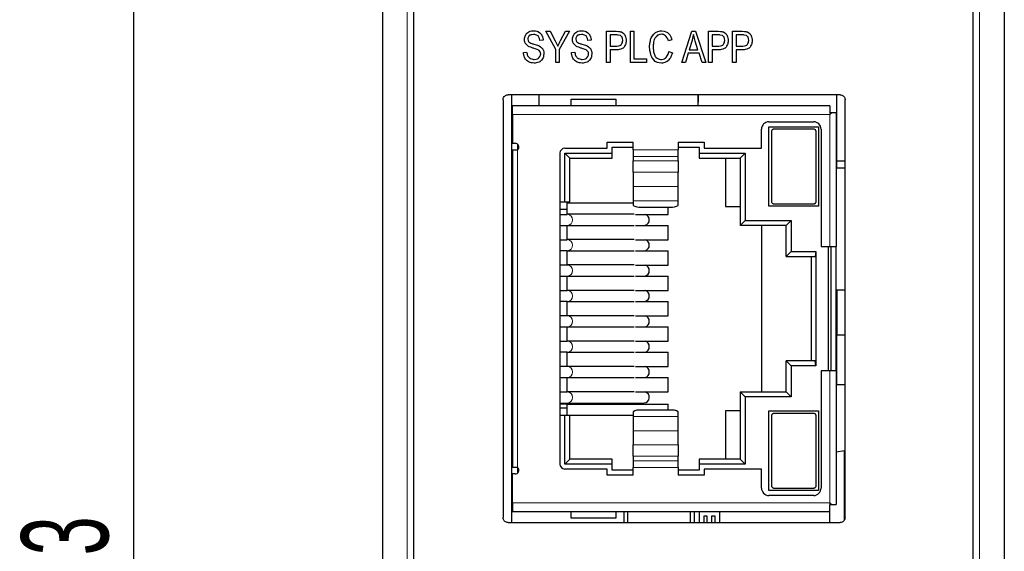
# Model space of a CAD drawing. Header units: millimetres. Extents: x 5 to 418, y 2 to 292.
# Tile 12 of 29: x 51 to 90, y 215 to 236. Entities that reach past the tile are written whole.
import ezdxf

# ---------------------------------------------------------------- set-up
doc = ezdxf.new("R2010")
doc.units = ezdxf.units.MM
doc.layers.add('SLD-0', color=7, linetype='Continuous')
doc.styles.add('SLDTEXTSTYLE0', font='TXT', dxfattribs={"width": 0.605})
doc.dimstyles.new('SLDDIMSTYLE1', dxfattribs={"dimtxt": 3.5, "dimasz": 3.302, "dimexe": 0, "dimexo": 0.0625, "dimgap": 0.875, "dimtad": 1, "dimdec": 1, "dimrnd": 1e-09, "dimzin": 12, "dimdsep": 46, "dimtxsty": 'SLDTEXTSTYLE0', "dimsah": 1, "dimcen": 0.09, "dimadec": 0, "dimazin": 3, "dimtfac": 1, "dimtofl": 0, "dimtmove": 0, "dimatfit": 3, "dimfxl": 1, "dimfrac": 2, "dimtolj": 1, "dimtzin": 12, "dimarcsym": 0})

# ---------------------------------------------------------------- blocks, each defined once
blk = doc.blocks.new('_D_1')
at = {"layer": 'SLD-0', "color": 7}
for p, q in [((75.222, 267.856), (54.396, 267.856)), ((55.396, 267.856), (55.396, 162.523)), ((75.172, 162.523), (54.396, 162.523))]:
    blk.add_line(p, q, dxfattribs=at)
for points in [[(55.396, 267.856), (54.888, 264.554), (55.904, 264.554)], [(55.396, 162.523), (55.904, 165.825), (54.888, 165.825)]]:
    blk.add_solid(points, dxfattribs=at)
at = {"layer": 'SLD-0', "color": 7, "insert": (50.885, 209.174), "char_height": 3.5, "attachment_point": 1, "rotation": 90, "style": 'SLDTEXTSTYLE0'}
blk.add_mtext('105,3', dxfattribs=at)

msp = doc.modelspace()

# ---------------------------------------------------------------- linework, layer by layer
at = {"color": 7, "linetype": 'Continuous', "lineweight": 25}
for p, q in [((65.402, 257.812), (65.402, 175.811)), ((90.402, 257.812), (90.402, 175.811)), ((66.652, 257.411), (66.652, 176.211)), ((89.152, 176.211), (89.152, 257.411)), ((83.802, 233.211), (70.452, 233.211)), ((70.602, 216.011), (70.602, 233.211)), ((71.702, 232.766), (71.702, 233.211)), ((78.102, 232.766), (78.102, 233.211)), ((78.112, 232.909), (78.112, 233.211)), ((83.672, 230.561), (83.672, 233.211)), ((70.252, 233.011), (70.252, 216.211)), ((70.639, 232.766), (70.602, 232.766)), ((83.389, 232.766), (70.639, 232.766)), ((70.639, 232.416), (70.639, 232.766)), ((72.989, 232.766), (72.989, 233.036)), ((72.989, 233.036), (74.789, 233.036)), ((74.789, 233.036), (74.789, 232.766)), ((78.102, 232.909), (78.112, 232.909)), ((83.389, 232.766), (83.389, 232.491)), ((84.002, 216.211), (84.002, 233.011)), ((70.602, 232.566), (70.639, 232.566)), ((70.602, 232.546), (70.639, 232.546)), ((70.602, 232.487), (70.639, 232.487)), ((70.639, 232.416), (70.639, 231.261)), ((83.452, 232.491), (83.389, 232.491)), ((83.639, 232.491), (83.452, 232.491)), ((83.639, 232.491), (83.639, 227.111)), ((70.639, 232.186), (70.602, 232.186)), ((80.939, 232.126), (82.739, 232.126)), ((80.639, 231.061), (80.639, 231.826)), ((80.939, 228.726), (80.939, 231.926)), ((80.939, 231.926), (82.939, 231.926)), ((81.039, 231.726), (81.039, 228.926)), ((82.739, 231.826), (81.139, 231.826)), ((82.839, 228.926), (82.839, 231.726)), ((82.939, 231.926), (82.939, 228.726)), ((83.039, 231.826), (83.039, 227.111)), ((70.639, 231.261), (70.739, 231.261)), ((70.839, 231.223), (70.839, 231)), ((74.439, 231.311), (75.489, 231.311)), ((74.439, 231.061), (74.439, 231.311)), ((75.489, 231.004), (75.489, 231.311)), ((77.289, 231.311), (78.339, 231.311)), ((77.289, 231.311), (77.289, 231.004)), ((78.339, 231.311), (78.339, 231.061)), ((70.639, 230.986), (70.639, 218.236)), ((70.839, 230.986), (70.639, 230.986)), ((70.839, 230.986), (70.839, 231)), ((72.539, 230.861), (72.539, 218.361)), ((72.739, 231.061), (74.439, 231.061)), ((72.739, 230.861), (74.639, 230.861)), ((72.739, 228.911), (72.739, 230.861)), ((72.739, 230.861), (72.939, 230.661)), ((74.639, 231.111), (75.489, 231.111)), ((74.639, 230.861), (74.639, 231.111)), ((74.639, 230.661), (74.639, 230.861)), ((75.489, 231.004), (75.489, 230.729)), ((77.289, 231.111), (78.139, 231.111)), ((77.289, 230.729), (77.289, 231.004)), ((78.139, 231.111), (78.139, 230.861)), ((78.139, 230.861), (79.989, 230.861)), ((78.139, 230.861), (78.139, 230.661)), ((78.339, 231.061), (80.639, 231.061)), ((79.989, 230.861), (79.789, 230.661)), ((79.989, 230.861), (79.989, 228.161)), ((72.939, 228.911), (72.939, 230.661)), ((72.939, 230.661), (74.639, 230.661)), ((75.489, 230.729), (75.489, 230.551)), ((75.489, 230.094), (75.489, 230.551)), ((77.289, 230.551), (77.289, 230.729)), ((77.289, 230.551), (77.289, 230.094)), ((78.139, 230.661), (79.789, 230.661)), ((79.189, 230.661), (79.189, 228.716)), ((79.789, 230.661), (79.789, 227.961)), ((83.672, 230.561), (84.002, 230.561)), ((83.672, 230.261), (83.672, 230.561)), ((75.489, 230.094), (75.489, 229.528)), ((77.289, 229.528), (77.289, 230.094)), ((84.002, 230.261), (83.672, 230.261)), ((70.602, 229.736), (70.639, 229.736)), ((70.639, 229.436), (70.602, 229.436)), ((75.489, 229.528), (75.489, 228.952)), ((77.289, 228.952), (77.289, 229.528)), ((70.602, 228.931), (70.639, 228.931)), ((72.539, 228.911), (72.739, 228.911)), ((72.739, 228.911), (72.939, 228.911)), ((72.829, 228.611), (72.829, 228.911)), ((72.829, 228.871), (75.489, 228.871)), ((75.489, 228.952), (75.489, 228.765)), ((77.289, 228.765), (77.289, 228.952)), ((81.139, 228.826), (82.739, 228.826)), ((70.639, 228.406), (70.602, 228.406)), ((72.539, 228.611), (72.829, 228.611)), ((72.539, 228.401), (72.829, 228.401)), ((72.829, 228.401), (72.829, 228.611)), ((72.839, 228.406), (72.829, 228.406)), ((75.527, 228.406), (72.839, 228.406)), ((75.578, 228.401), (76.889, 228.401)), ((75.789, 228.697), (76.989, 228.697)), ((76.889, 228.401), (76.889, 228.697)), ((79.189, 228.716), (79.789, 228.716)), ((82.939, 228.726), (80.939, 228.726)), ((79.789, 227.961), (79.989, 228.161)), ((79.989, 228.161), (81.839, 228.161)), ((81.639, 227.961), (81.839, 228.161)), ((81.839, 228.161), (81.839, 226.911)), ((70.602, 227.956), (70.639, 227.956)), ((72.539, 227.961), (72.829, 227.961)), ((72.829, 227.381), (72.829, 227.961)), ((72.829, 227.956), (72.839, 227.956)), ((72.839, 227.956), (75.527, 227.956)), ((75.578, 227.961), (76.889, 227.961)), ((76.889, 227.381), (76.889, 227.961)), ((81.639, 227.961), (79.789, 227.961)), ((80.639, 227.961), (80.639, 221.261)), ((81.639, 226.711), (81.639, 227.961)), ((70.639, 227.386), (70.602, 227.386)), ((72.539, 227.381), (72.829, 227.381)), ((72.839, 227.386), (72.829, 227.386)), ((75.527, 227.386), (72.839, 227.386)), ((75.578, 227.381), (76.889, 227.381)), ((70.602, 226.936), (70.639, 226.936)), ((72.829, 226.941), (72.539, 226.941)), ((72.829, 226.361), (72.829, 226.941)), ((72.829, 226.936), (72.839, 226.936)), ((72.839, 226.936), (75.527, 226.936)), ((75.578, 226.941), (76.889, 226.941)), ((76.889, 226.361), (76.889, 226.941)), ((81.839, 226.911), (81.639, 226.711)), ((81.839, 226.911), (82.823, 226.911)), ((82.823, 226.911), (82.803, 226.711)), ((82.823, 226.911), (82.823, 222.311)), ((83.039, 227.111), (83.389, 227.111)), ((83.339, 222.111), (83.339, 227.111)), ((83.389, 227.111), (83.639, 227.111)), ((83.439, 222.111), (83.439, 227.111)), ((83.639, 222.111), (83.639, 227.111)), ((81.639, 226.711), (82.803, 226.711)), ((82.639, 226.711), (82.639, 222.511)), ((70.639, 226.366), (70.602, 226.366)), ((72.829, 226.361), (72.539, 226.361)), ((72.839, 226.366), (72.829, 226.366)), ((75.527, 226.366), (72.839, 226.366)), ((75.578, 226.361), (76.889, 226.361)), ((70.602, 225.916), (70.639, 225.916)), ((72.539, 225.921), (72.829, 225.921)), ((72.829, 225.341), (72.829, 225.921)), ((72.829, 225.916), (72.839, 225.916)), ((72.839, 225.916), (75.527, 225.916)), ((75.578, 225.921), (76.889, 225.921)), ((76.889, 225.341), (76.889, 225.921)), ((70.639, 225.346), (70.602, 225.346)), ((72.539, 225.341), (72.829, 225.341)), ((72.839, 225.346), (72.829, 225.346)), ((75.527, 225.346), (72.839, 225.346)), ((75.578, 225.341), (76.889, 225.341)), ((83.672, 225.361), (83.672, 223.561)), ((83.672, 225.361), (84.002, 225.361)), ((70.602, 224.896), (70.639, 224.896)), ((72.829, 224.901), (72.539, 224.901)), ((72.829, 224.321), (72.829, 224.901)), ((72.829, 224.896), (72.839, 224.896)), ((72.839, 224.896), (75.527, 224.896)), ((75.578, 224.901), (76.889, 224.901)), ((76.889, 224.321), (76.889, 224.901)), ((70.639, 224.326), (70.602, 224.326)), ((72.829, 224.321), (72.539, 224.321)), ((72.839, 224.326), (72.829, 224.326)), ((75.527, 224.326), (72.839, 224.326)), ((75.578, 224.321), (76.889, 224.321)), ((70.602, 223.876), (70.639, 223.876)), ((72.539, 223.881), (72.829, 223.881)), ((72.829, 223.301), (72.829, 223.881)), ((72.829, 223.876), (72.839, 223.876)), ((72.839, 223.876), (75.527, 223.876)), ((75.578, 223.881), (76.889, 223.881)), ((76.889, 223.301), (76.889, 223.881)), ((70.639, 223.306), (70.602, 223.306)), ((72.539, 223.301), (72.829, 223.301)), ((72.839, 223.306), (72.829, 223.306)), ((75.527, 223.306), (72.839, 223.306)), ((75.578, 223.301), (76.889, 223.301)), ((83.672, 221.561), (83.672, 223.561)), ((83.672, 223.561), (84.002, 223.561)), ((70.602, 222.856), (70.639, 222.856)), ((72.829, 222.861), (72.539, 222.861)), ((72.829, 222.281), (72.829, 222.861)), ((72.829, 222.856), (72.839, 222.856)), ((72.839, 222.856), (75.527, 222.856)), ((75.578, 222.861), (76.889, 222.861)), ((76.889, 222.281), (76.889, 222.861)), ((81.639, 222.511), (81.839, 222.311)), ((82.803, 222.511), (81.639, 222.511)), ((81.639, 221.261), (81.639, 222.511)), ((82.823, 222.311), (82.803, 222.511)), ((70.639, 222.286), (70.602, 222.286)), ((72.829, 222.281), (72.539, 222.281)), ((72.839, 222.286), (72.829, 222.286)), ((75.527, 222.286), (72.839, 222.286)), ((75.578, 222.281), (76.889, 222.281)), ((81.839, 222.311), (81.839, 221.061)), ((82.823, 222.311), (81.839, 222.311)), ((83.039, 222.111), (83.039, 217.396)), ((83.389, 222.111), (83.039, 222.111)), ((83.639, 222.111), (83.389, 222.111)), ((83.639, 222.111), (83.639, 216.731)), ((70.602, 221.836), (70.639, 221.836)), ((72.539, 221.841), (72.829, 221.841)), ((72.829, 221.261), (72.829, 221.841)), ((72.829, 221.836), (72.839, 221.836)), ((72.839, 221.836), (75.527, 221.836)), ((75.578, 221.841), (76.889, 221.841)), ((76.889, 221.261), (76.889, 221.841)), ((70.639, 221.266), (70.602, 221.266)), ((72.539, 221.261), (72.829, 221.261)), ((72.839, 221.266), (72.829, 221.266)), ((75.527, 221.266), (72.839, 221.266)), ((75.578, 221.261), (76.889, 221.261)), ((79.789, 221.261), (79.789, 218.561)), ((79.989, 221.061), (79.789, 221.261)), ((79.789, 221.261), (81.639, 221.261)), ((81.639, 221.261), (81.839, 221.061)), ((83.672, 221.561), (84.002, 221.561)), ((79.989, 221.061), (79.989, 218.361)), ((81.839, 221.061), (79.989, 221.061)), ((70.602, 220.816), (70.639, 220.816)), ((72.539, 220.816), (72.839, 220.816)), ((72.829, 220.766), (72.539, 220.766)), ((72.829, 220.611), (72.539, 220.611)), ((72.829, 220.766), (72.829, 220.816)), ((72.829, 220.611), (72.829, 220.766)), ((72.829, 220.766), (76.889, 220.766)), ((72.829, 220.311), (72.829, 220.611)), ((72.839, 220.816), (75.923, 220.816)), ((76.989, 220.525), (75.789, 220.525)), ((76.889, 220.525), (76.889, 220.766)), ((79.189, 220.506), (79.189, 218.561)), ((79.789, 220.506), (79.189, 220.506)), ((80.939, 220.496), (82.939, 220.496)), ((80.939, 217.296), (80.939, 220.496)), ((82.939, 220.496), (82.939, 217.296)), ((70.639, 220.291), (70.602, 220.291)), ((72.739, 220.311), (72.539, 220.311)), ((72.739, 218.361), (72.739, 220.311)), ((72.939, 220.311), (72.739, 220.311)), ((72.939, 218.561), (72.939, 220.311)), ((75.489, 220.311), (72.939, 220.311)), ((75.489, 220.458), (75.489, 220.271)), ((75.489, 220.271), (75.489, 219.695)), ((77.289, 220.271), (77.289, 220.458)), ((77.289, 219.695), (77.289, 220.271)), ((81.039, 220.296), (81.039, 217.496)), ((82.739, 220.396), (81.139, 220.396)), ((82.839, 217.496), (82.839, 220.296)), ((70.602, 219.786), (70.639, 219.786)), ((75.489, 219.695), (75.489, 219.128)), ((77.289, 219.128), (77.289, 219.695)), ((70.639, 219.486), (70.602, 219.486)), ((75.489, 218.672), (75.489, 219.128)), ((77.289, 219.128), (77.289, 218.672)), ((83.639, 218.852), (83.972, 218.911)), ((83.972, 218.571), (83.972, 218.911)), ((84.002, 218.911), (83.972, 218.911)), ((72.739, 218.361), (72.939, 218.561)), ((74.639, 218.561), (72.939, 218.561)), ((74.639, 218.361), (74.639, 218.561)), ((75.489, 218.672), (75.489, 218.493)), ((75.489, 218.493), (75.489, 218.219)), ((77.289, 218.493), (77.289, 218.672)), ((77.289, 218.219), (77.289, 218.493)), ((79.789, 218.561), (78.139, 218.561)), ((78.139, 218.561), (78.139, 218.361)), ((79.989, 218.361), (79.789, 218.561)), ((83.972, 218.061), (83.972, 218.571)), ((84.002, 218.571), (83.972, 218.571)), ((70.639, 218.236), (70.839, 218.236)), ((70.839, 218.223), (70.839, 218.236)), ((70.839, 218.223), (70.839, 218)), ((74.639, 218.361), (72.739, 218.361)), ((74.439, 218.161), (72.739, 218.161)), ((74.439, 217.911), (74.439, 218.161)), ((74.639, 218.111), (74.639, 218.361)), ((75.489, 218.111), (74.639, 218.111)), ((75.489, 217.911), (75.489, 218.219)), ((77.289, 218.219), (77.289, 217.911)), ((78.139, 218.111), (77.289, 218.111)), ((78.139, 218.361), (78.139, 218.111)), ((79.989, 218.361), (78.139, 218.361)), ((78.339, 218.161), (78.339, 217.911)), ((80.639, 218.161), (78.339, 218.161)), ((80.639, 217.396), (80.639, 218.161)), ((70.639, 216.806), (70.639, 217.961)), ((70.739, 217.961), (70.639, 217.961)), ((75.489, 217.911), (74.439, 217.911)), ((78.339, 217.911), (77.289, 217.911)), ((84.002, 218.061), (83.972, 218.061)), ((83.972, 217.301), (83.972, 218.061)), ((82.939, 217.296), (80.939, 217.296)), ((81.139, 217.396), (82.739, 217.396)), ((83.972, 216.791), (83.972, 217.301)), ((84.002, 217.301), (83.972, 217.301)), ((70.602, 217.036), (70.639, 217.036)), ((82.739, 217.096), (80.939, 217.096)), ((70.639, 216.656), (70.602, 216.656)), ((70.639, 216.806), (70.639, 216.456)), ((83.389, 216.456), (83.389, 216.731)), ((83.389, 216.731), (83.452, 216.731)), ((83.452, 216.731), (83.639, 216.731)), ((84.002, 216.791), (83.972, 216.791)), ((83.972, 216.111), (83.972, 216.791)), ((70.602, 216.456), (70.639, 216.456)), ((70.639, 216.456), (83.389, 216.456)), ((72.989, 216.186), (72.989, 216.456)), ((74.789, 216.186), (72.989, 216.186)), ((74.789, 216.456), (74.789, 216.186)), ((75.102, 216.456), (75.102, 216.011)), ((75.271, 216.011), (75.271, 216.456)), ((77.771, 216.456), (77.771, 216.011)), ((77.951, 216.011), (77.951, 216.456)), ((78.131, 216.456), (78.131, 216.011)), ((78.331, 216.281), (78.451, 216.281)), ((78.331, 216.011), (78.331, 216.281)), ((78.451, 216.281), (78.451, 216.011)), ((78.651, 216.281), (78.771, 216.281)), ((78.651, 216.011), (78.651, 216.281)), ((78.771, 216.281), (78.771, 216.011)), ((78.971, 216.011), (78.971, 216.456)), ((83.372, 216.456), (83.372, 216.011)), ((70.452, 216.011), (83.802, 216.011))]:
    msp.add_line(p, q, dxfattribs=at)
at = {"color": 7, "linetype": 'Continuous', "lineweight": 18}
for p, q in [((66.402, 257.812), (66.402, 175.811)), ((89.402, 175.811), (89.402, 257.812)), ((83.389, 232.416), (70.639, 232.416)), ((83.389, 232.416), (83.389, 227.111)), ((70.839, 230.986), (70.839, 218.236)), ((75.489, 231.004), (77.289, 231.004)), ((75.489, 230.729), (77.289, 230.729)), ((75.489, 230.551), (77.289, 230.551)), ((77.289, 230.094), (75.489, 230.094)), ((75.489, 229.528), (77.289, 229.528)), ((75.489, 228.952), (77.289, 228.952)), ((83.389, 222.111), (83.389, 216.806)), ((72.63, 220.766), (72.63, 220.816)), ((77.289, 220.271), (75.489, 220.271)), ((77.289, 219.695), (75.489, 219.695)), ((75.489, 219.128), (77.289, 219.128)), ((77.289, 218.672), (75.489, 218.672)), ((77.289, 218.493), (75.489, 218.493)), ((77.289, 218.219), (75.489, 218.219)), ((70.639, 216.806), (83.389, 216.806))]:
    msp.add_line(p, q, dxfattribs=at)
at = {"color": 7, "linetype": 'Continuous'}
for p, q in [((72.375, 235.039), (71.977, 235.766)), ((71.977, 235.766), (72.144, 235.766)), ((72.144, 235.766), (72.347, 235.385)), ((72.926, 235.766), (72.512, 235.039)), ((72.566, 235.395), (72.768, 235.766)), ((72.768, 235.766), (72.926, 235.766)), ((74.415, 234.504), (74.415, 235.766)), ((74.415, 235.766), (74.805, 235.766)), ((74.817, 235.617), (74.552, 235.617)), ((74.552, 235.617), (74.552, 235.166)), ((75.372, 234.504), (75.372, 235.766)), ((75.372, 235.766), (75.509, 235.766)), ((75.509, 235.766), (75.509, 234.653)), ((77.438, 234.504), (77.837, 235.766)), ((77.837, 235.766), (77.984, 235.766)), ((77.984, 235.766), (78.408, 234.504)), ((78.515, 234.504), (78.515, 235.766)), ((78.515, 235.766), (78.906, 235.766)), ((78.918, 235.617), (78.653, 235.617)), ((78.653, 235.617), (78.653, 235.166)), ((79.48, 234.504), (79.48, 235.766)), ((79.48, 235.766), (79.87, 235.766)), ((79.882, 235.617), (79.617, 235.617)), ((79.617, 235.617), (79.617, 235.166)), ((71.866, 235.412), (71.735, 235.4)), ((73.796, 235.412), (73.664, 235.4)), ((74.552, 235.166), (74.82, 235.166)), ((77.04, 235.422), (76.906, 235.383)), ((77.85, 235.393), (77.735, 235.022)), ((78.088, 235.022), (77.98, 235.372)), ((78.653, 235.166), (78.921, 235.166)), ((79.617, 235.166), (79.885, 235.166)), ((71.073, 234.91), (71.202, 234.924)), ((72.375, 234.504), (72.375, 235.039)), ((72.512, 235.039), (72.512, 234.504)), ((73.002, 234.91), (73.132, 234.924)), ((74.817, 235.017), (74.552, 235.017)), ((74.552, 235.017), (74.552, 234.504)), ((76.92, 234.947), (77.058, 234.904)), ((77.695, 234.886), (77.583, 234.504)), ((78.131, 234.886), (77.695, 234.886)), ((77.735, 235.022), (78.088, 235.022)), ((78.251, 234.504), (78.131, 234.886)), ((78.918, 235.017), (78.653, 235.017)), ((78.653, 235.017), (78.653, 234.504)), ((79.882, 235.017), (79.617, 235.017)), ((79.617, 235.017), (79.617, 234.504)), ((72.512, 234.504), (72.375, 234.504)), ((74.552, 234.504), (74.415, 234.504)), ((76.019, 234.504), (75.372, 234.504)), ((75.509, 234.653), (76.019, 234.653)), ((76.019, 234.653), (76.019, 234.504)), ((77.583, 234.504), (77.438, 234.504)), ((78.408, 234.504), (78.251, 234.504)), ((78.653, 234.504), (78.515, 234.504)), ((79.617, 234.504), (79.48, 234.504))]:
    msp.add_line(p, q, dxfattribs=at)
at = {"color": 7, "linetype": 'Continuous', "lineweight": 25}
for centre, radius, start, end in [((80.939, 231.826), 0.3, 90, 180), ((82.739, 231.826), 0.3, 0, 90), ((70.739, 231.111), 0.15, 311.8103, 90), ((72.739, 230.861), 0.2, 90, 180), ((75.717, 229.083), 0.392, 234.2882, 280.4735), ((75.91, 228.189), 0.22, 358.0706, 75.1731), ((77.06, 229.083), 0.392, 259.5265, 305.7118), ((75.91, 228.174), 0.22, 284.8269, 1.9294), ((75.904, 227.161), 0.229, 285.8709, 74.1291), ((75.91, 226.149), 0.22, 358.0706, 75.1731), ((75.91, 226.134), 0.22, 284.8269, 1.9294), ((75.904, 225.121), 0.229, 285.8709, 74.1291), ((75.91, 224.109), 0.22, 358.0706, 75.1731), ((75.91, 224.094), 0.22, 284.8269, 1.9294), ((75.904, 223.081), 0.229, 285.8709, 74.1291), ((75.91, 222.069), 0.22, 358.0706, 75.1731), ((75.91, 222.054), 0.22, 284.8269, 1.9294), ((75.906, 221.043), 0.227, 274.3027, 74.5635), ((75.717, 220.14), 0.392, 79.5265, 125.7118), ((77.06, 220.14), 0.392, 54.2882, 100.4735), ((70.739, 218.111), 0.15, 270, 48.1897), ((72.739, 218.361), 0.2, 180, 270), ((80.939, 217.396), 0.3, 180, 270), ((82.739, 217.396), 0.3, 270, 0)]:
    msp.add_arc(centre, radius, start, end, dxfattribs=at)
at = {"color": 7, "linetype": 'Continuous', "lineweight": 18}
for centre, radius, start, end in [((72.826, 228.181), 0.225, 273.2276, 86.7724), ((72.824, 227.161), 0.226, 273.8678, 86.1322), ((72.826, 226.141), 0.225, 273.2276, 86.7724), ((72.824, 225.121), 0.226, 273.8678, 86.1322), ((72.826, 224.101), 0.225, 273.2276, 86.7724), ((72.824, 223.081), 0.226, 273.8678, 86.1322), ((72.826, 222.061), 0.225, 273.2276, 86.7724), ((72.824, 221.041), 0.226, 273.8678, 86.1322)]:
    msp.add_arc(centre, radius, start, end, dxfattribs=at)
at = {"color": 7, "linetype": 'Continuous'}
for points, knots in [([(71.113, 235.441), (71.121, 235.522), (71.144, 235.595), (71.212, 235.692), (71.186, 235.661), (71.212, 235.692)], [0, 0, 0, 0, 0.29632, 0.572544, 1, 1, 1, 1]), ([(71.212, 235.692), (71.273, 235.738), (71.344, 235.77), (71.479, 235.789), (71.433, 235.786), (71.479, 235.789)], [0, 0, 0, 0, 0.263972, 0.533207, 1, 1, 1, 1]), ([(71.306, 235.589), (71.256, 235.521), (71.245, 235.455), (71.246, 235.478), (71.245, 235.455)], [0, 0, 0, 0, 0.553058, 1, 1, 1, 1]), ([(71.483, 235.641), (71.37, 235.625), (71.306, 235.589), (71.327, 235.603), (71.306, 235.589)], [0, 0, 0, 0, 0.6073453, 1, 1, 1, 1]), ([(71.479, 235.789), (71.599, 235.775), (71.681, 235.743), (71.654, 235.755), (71.681, 235.743)], [0, 0, 0, 0, 0.580166, 1, 1, 1, 1]), ([(71.661, 235.582), (71.574, 235.63), (71.483, 235.641), (71.514, 235.64), (71.483, 235.641)], [0, 0, 0, 0, 0.519937, 1, 1, 1, 1]), ([(71.735, 235.4), (71.707, 235.517), (71.661, 235.582), (71.678, 235.561), (71.661, 235.582)], [0, 0, 0, 0, 0.605194, 1, 1, 1, 1]), ([(71.681, 235.743), (71.766, 235.68), (71.815, 235.612), (71.8, 235.636), (71.815, 235.612)], [0, 0, 0, 0, 0.559165, 1, 1, 1, 1]), ([(71.815, 235.612), (71.855, 235.507), (71.866, 235.412), (71.864, 235.444), (71.866, 235.412)], [0, 0, 0, 0, 0.538403, 1, 1, 1, 1]), ([(73.042, 235.441), (73.05, 235.522), (73.073, 235.595), (73.141, 235.692), (73.116, 235.661), (73.141, 235.692)], [0, 0, 0, 0, 0.29632, 0.572544, 1, 1, 1, 1]), ([(73.141, 235.692), (73.202, 235.738), (73.274, 235.77), (73.408, 235.789), (73.363, 235.786), (73.408, 235.789)], [0, 0, 0, 0, 0.263972, 0.533207, 1, 1, 1, 1]), ([(73.235, 235.589), (73.186, 235.521), (73.174, 235.455), (73.176, 235.478), (73.174, 235.455)], [0, 0, 0, 0, 0.553058, 1, 1, 1, 1]), ([(73.412, 235.641), (73.3, 235.625), (73.235, 235.589), (73.256, 235.603), (73.235, 235.589)], [0, 0, 0, 0, 0.607345, 1, 1, 1, 1]), ([(73.408, 235.789), (73.528, 235.775), (73.61, 235.743), (73.583, 235.755), (73.61, 235.743)], [0, 0, 0, 0, 0.580166, 1, 1, 1, 1]), ([(73.59, 235.582), (73.503, 235.63), (73.412, 235.641), (73.444, 235.64), (73.412, 235.641)], [0, 0, 0, 0, 0.519937, 1, 1, 1, 1]), ([(73.664, 235.4), (73.636, 235.517), (73.59, 235.582), (73.607, 235.561), (73.59, 235.582)], [0, 0, 0, 0, 0.605194, 1, 1, 1, 1]), ([(73.61, 235.743), (73.695, 235.68), (73.745, 235.612), (73.729, 235.636), (73.745, 235.612)], [0, 0, 0, 0, 0.559165, 1, 1, 1, 1]), ([(73.745, 235.612), (73.784, 235.507), (73.796, 235.412), (73.794, 235.444), (73.796, 235.412)], [0, 0, 0, 0, 0.538403, 1, 1, 1, 1]), ([(74.805, 235.766), (74.937, 235.759), (75.008, 235.742), (74.985, 235.749), (75.008, 235.742)], [0, 0, 0, 0, 0.642104, 1, 1, 1, 1]), ([(74.965, 235.598), (74.898, 235.613), (74.817, 235.617), (74.844, 235.617), (74.817, 235.617)], [0, 0, 0, 0, 0.457179, 1, 1, 1, 1]), ([(75.035, 235.524), (74.999, 235.574), (74.965, 235.598), (74.977, 235.59), (74.965, 235.598)], [0, 0, 0, 0, 0.597608, 1, 1, 1, 1]), ([(75.008, 235.742), (75.097, 235.688), (75.151, 235.621), (75.135, 235.645), (75.151, 235.621)], [0, 0, 0, 0, 0.546787, 1, 1, 1, 1]), ([(75.063, 235.396), (75.054, 235.473), (75.035, 235.524), (75.042, 235.507), (75.035, 235.524)], [0, 0, 0, 0, 0.58652, 1, 1, 1, 1]), ([(75.151, 235.621), (75.194, 235.509), (75.205, 235.403), (75.203, 235.439), (75.205, 235.403)], [0, 0, 0, 0, 0.529865, 1, 1, 1, 1]), ([(76.207, 235.497), (76.294, 235.637), (76.383, 235.715), (76.352, 235.691), (76.383, 235.715)], [0, 0, 0, 0, 0.581647, 1, 1, 1, 1]), ([(76.449, 235.593), (76.374, 235.515), (76.329, 235.428), (76.342, 235.458), (76.329, 235.428)], [0, 0, 0, 0, 0.52354, 1, 1, 1, 1]), ([(76.383, 235.715), (76.516, 235.775), (76.632, 235.789), (76.592, 235.787), (76.632, 235.789)], [0, 0, 0, 0, 0.554754, 1, 1, 1, 1]), ([(76.629, 235.646), (76.522, 235.629), (76.449, 235.593), (76.473, 235.607), (76.449, 235.593)], [0, 0, 0, 0, 0.57294, 1, 1, 1, 1]), ([(76.906, 235.383), (76.856, 235.51), (76.785, 235.595), (76.714, 235.633), (76.629, 235.646), (76.658, 235.644), (76.629, 235.646)], [0, 0, 0, 0, 0.328735, 0.597606, 0.793012, 1, 1, 1, 1]), ([(76.632, 235.789), (76.786, 235.76), (76.889, 235.695), (76.856, 235.72), (76.889, 235.695)], [0, 0, 0, 0, 0.564482, 1, 1, 1, 1]), ([(76.889, 235.695), (76.945, 235.637), (76.99, 235.564), (77.04, 235.422), (77.026, 235.47), (77.04, 235.422)], [0, 0, 0, 0, 0.254738, 0.524721, 1, 1, 1, 1]), ([(77.907, 235.634), (77.879, 235.498), (77.85, 235.393), (77.86, 235.428), (77.85, 235.393)], [0, 0, 0, 0, 0.557554, 1, 1, 1, 1]), ([(77.98, 235.372), (77.933, 235.534), (77.907, 235.634), (77.915, 235.6), (77.907, 235.634)], [0, 0, 0, 0, 0.619173, 1, 1, 1, 1]), ([(78.906, 235.766), (79.037, 235.759), (79.109, 235.742), (79.085, 235.749), (79.109, 235.742)], [0, 0, 0, 0, 0.642031, 1, 1, 1, 1]), ([(79.066, 235.598), (78.999, 235.613), (78.918, 235.617), (78.945, 235.617), (78.918, 235.617)], [0, 0, 0, 0, 0.457279, 1, 1, 1, 1]), ([(79.135, 235.524), (79.099, 235.574), (79.066, 235.598), (79.077, 235.59), (79.066, 235.598)], [0, 0, 0, 0, 0.598003, 1, 1, 1, 1]), ([(79.109, 235.742), (79.198, 235.688), (79.252, 235.621), (79.236, 235.645), (79.252, 235.621)], [0, 0, 0, 0, 0.546845, 1, 1, 1, 1]), ([(79.164, 235.396), (79.155, 235.473), (79.135, 235.524), (79.143, 235.507), (79.135, 235.524)], [0, 0, 0, 0, 0.58652, 1, 1, 1, 1]), ([(79.252, 235.621), (79.295, 235.509), (79.305, 235.403), (79.304, 235.439), (79.305, 235.403)], [0, 0, 0, 0, 0.52981, 1, 1, 1, 1]), ([(79.87, 235.766), (80.002, 235.759), (80.074, 235.742), (80.05, 235.749), (80.074, 235.742)], [0, 0, 0, 0, 0.642031, 1, 1, 1, 1]), ([(80.03, 235.598), (79.964, 235.613), (79.882, 235.617), (79.91, 235.617), (79.882, 235.617)], [0, 0, 0, 0, 0.456342, 1, 1, 1, 1]), ([(80.1, 235.524), (80.064, 235.574), (80.03, 235.598), (80.042, 235.59), (80.03, 235.598)], [0, 0, 0, 0, 0.598003, 1, 1, 1, 1]), ([(80.074, 235.742), (80.163, 235.688), (80.217, 235.621), (80.2, 235.645), (80.217, 235.621)], [0, 0, 0, 0, 0.546845, 1, 1, 1, 1]), ([(80.129, 235.396), (80.12, 235.473), (80.1, 235.524), (80.107, 235.507), (80.1, 235.524)], [0, 0, 0, 0, 0.58652, 1, 1, 1, 1]), ([(80.217, 235.621), (80.26, 235.509), (80.27, 235.403), (80.269, 235.439), (80.27, 235.403)], [0, 0, 0, 0, 0.52981, 1, 1, 1, 1]), ([(71.147, 235.288), (71.12, 235.369), (71.113, 235.441), (71.114, 235.417), (71.113, 235.441)], [0, 0, 0, 0, 0.544453, 1, 1, 1, 1]), ([(71.244, 235.176), (71.183, 235.233), (71.147, 235.288), (71.158, 235.269), (71.147, 235.288)], [0, 0, 0, 0, 0.5598703, 1, 1, 1, 1]), ([(71.452, 235.089), (71.315, 235.138), (71.244, 235.176), (71.267, 235.163), (71.244, 235.176)], [0, 0, 0, 0, 0.644256, 1, 1, 1, 1]), ([(71.245, 235.455), (71.259, 235.38), (71.289, 235.336), (71.278, 235.35), (71.289, 235.336)], [0, 0, 0, 0, 0.587346, 1, 1, 1, 1]), ([(71.289, 235.336), (71.323, 235.312), (71.375, 235.288), (71.491, 235.25), (71.452, 235.262), (71.491, 235.25)], [0, 0, 0, 0, 0.187556, 0.444774, 1, 1, 1, 1]), ([(71.491, 235.25), (71.634, 235.206), (71.706, 235.177), (71.682, 235.187), (71.706, 235.177)], [0, 0, 0, 0, 0.657233, 1, 1, 1, 1]), ([(71.706, 235.177), (71.798, 235.113), (71.849, 235.05), (71.833, 235.072), (71.849, 235.05)], [0, 0, 0, 0, 0.5769589, 1, 1, 1, 1]), ([(72.347, 235.385), (72.41, 235.263), (72.453, 235.171), (72.439, 235.202), (72.453, 235.171)], [0, 0, 0, 0, 0.5780274, 1, 1, 1, 1]), ([(72.453, 235.171), (72.511, 235.29), (72.566, 235.395), (72.548, 235.36), (72.566, 235.395)], [0, 0, 0, 0, 0.528689, 1, 1, 1, 1]), ([(73.077, 235.288), (73.049, 235.369), (73.042, 235.441), (73.043, 235.417), (73.042, 235.441)], [0, 0, 0, 0, 0.544453, 1, 1, 1, 1]), ([(73.173, 235.176), (73.112, 235.233), (73.077, 235.288), (73.088, 235.269), (73.077, 235.288)], [0, 0, 0, 0, 0.55987, 1, 1, 1, 1]), ([(73.381, 235.089), (73.244, 235.138), (73.173, 235.176), (73.196, 235.163), (73.173, 235.176)], [0, 0, 0, 0, 0.6442556, 1, 1, 1, 1]), ([(73.174, 235.455), (73.188, 235.38), (73.219, 235.336), (73.207, 235.35), (73.219, 235.336)], [0, 0, 0, 0, 0.587346, 1, 1, 1, 1]), ([(73.219, 235.336), (73.252, 235.312), (73.304, 235.288), (73.42, 235.25), (73.381, 235.262), (73.42, 235.25)], [0, 0, 0, 0, 0.1875564, 0.4447744, 1, 1, 1, 1]), ([(73.42, 235.25), (73.563, 235.206), (73.635, 235.177), (73.611, 235.187), (73.635, 235.177)], [0, 0, 0, 0, 0.657233, 1, 1, 1, 1]), ([(73.635, 235.177), (73.727, 235.113), (73.778, 235.05), (73.762, 235.072), (73.778, 235.05)], [0, 0, 0, 0, 0.576959, 1, 1, 1, 1]), ([(75.118, 235.125), (75.059, 235.073), (74.981, 235.038), (74.817, 235.017), (74.872, 235.02), (74.817, 235.017)], [0, 0, 0, 0, 0.237845, 0.498988, 1, 1, 1, 1]), ([(74.82, 235.166), (74.94, 235.184), (75.005, 235.224), (74.984, 235.209), (75.005, 235.224)], [0, 0, 0, 0, 0.616374, 1, 1, 1, 1]), ([(75.005, 235.223), (75.052, 235.306), (75.063, 235.396), (75.062, 235.365), (75.063, 235.396)], [0, 0, 0, 0, 0.511076, 1, 1, 1, 1]), ([(75.205, 235.403), (75.198, 235.312), (75.177, 235.232), (75.118, 235.125), (75.14, 235.159), (75.118, 235.125)], [0, 0, 0, 0, 0.306047, 0.586723, 1, 1, 1, 1]), ([(76.142, 235.144), (76.162, 235.358), (76.207, 235.497), (76.19, 235.451), (76.207, 235.497)], [0, 0, 0, 0, 0.594179, 1, 1, 1, 1]), ([(76.207, 234.778), (76.154, 234.969), (76.142, 235.144), (76.143, 235.085), (76.142, 235.144)], [0, 0, 0, 0, 0.530547, 1, 1, 1, 1]), ([(76.329, 235.428), (76.292, 235.284), (76.283, 235.144), (76.284, 235.191), (76.283, 235.144)], [0, 0, 0, 0, 0.515629, 1, 1, 1, 1]), ([(76.283, 235.144), (76.29, 235.009), (76.312, 234.894), (76.374, 234.755), (76.351, 234.8), (76.374, 234.755)], [0, 0, 0, 0, 0.334172, 0.622755, 1, 1, 1, 1]), ([(79.218, 235.125), (79.16, 235.073), (79.081, 235.038), (78.918, 235.017), (78.973, 235.02), (78.918, 235.017)], [0, 0, 0, 0, 0.237627, 0.498618, 1, 1, 1, 1]), ([(78.921, 235.166), (79.041, 235.184), (79.106, 235.224), (79.085, 235.209), (79.106, 235.224)], [0, 0, 0, 0, 0.616181, 1, 1, 1, 1]), ([(79.106, 235.223), (79.153, 235.306), (79.164, 235.396), (79.163, 235.365), (79.164, 235.396)], [0, 0, 0, 0, 0.510983, 1, 1, 1, 1]), ([(79.305, 235.403), (79.299, 235.312), (79.278, 235.232), (79.218, 235.125), (79.241, 235.159), (79.218, 235.125)], [0, 0, 0, 0, 0.30597, 0.586596, 1, 1, 1, 1]), ([(80.183, 235.125), (80.124, 235.073), (80.046, 235.038), (79.882, 235.017), (79.938, 235.02), (79.882, 235.017)], [0, 0, 0, 0, 0.237775, 0.499017, 1, 1, 1, 1]), ([(79.885, 235.166), (80.006, 235.184), (80.07, 235.224), (80.049, 235.209), (80.07, 235.224)], [0, 0, 0, 0, 0.6161808, 1, 1, 1, 1]), ([(80.07, 235.223), (80.117, 235.306), (80.129, 235.396), (80.128, 235.365), (80.129, 235.396)], [0, 0, 0, 0, 0.510983, 1, 1, 1, 1]), ([(80.27, 235.403), (80.263, 235.312), (80.243, 235.232), (80.183, 235.125), (80.205, 235.159), (80.183, 235.125)], [0, 0, 0, 0, 0.30597, 0.586596, 1, 1, 1, 1]), ([(71.192, 234.597), (71.136, 234.669), (71.098, 234.753), (71.073, 234.91), (71.078, 234.857), (71.073, 234.91)], [0, 0, 0, 0, 0.263636, 0.532981, 1, 1, 1, 1]), ([(71.202, 234.924), (71.222, 234.822), (71.249, 234.762), (71.239, 234.782), (71.249, 234.762)], [0, 0, 0, 0, 0.613133, 1, 1, 1, 1]), ([(71.249, 234.762), (71.3, 234.704), (71.354, 234.668), (71.335, 234.679), (71.354, 234.668)], [0, 0, 0, 0, 0.545227, 1, 1, 1, 1]), ([(71.666, 235.014), (71.629, 235.03), (71.575, 235.051), (71.452, 235.089), (71.493, 235.077), (71.452, 235.089)], [0, 0, 0, 0, 0.177529, 0.43439, 1, 1, 1, 1]), ([(71.74, 234.945), (71.705, 234.987), (71.666, 235.014), (71.68, 235.006), (71.666, 235.014)], [0, 0, 0, 0, 0.538788, 1, 1, 1, 1]), ([(71.697, 234.693), (71.752, 234.771), (71.765, 234.848), (71.763, 234.821), (71.765, 234.848)], [0, 0, 0, 0, 0.549327, 1, 1, 1, 1]), ([(71.765, 234.848), (71.757, 234.906), (71.74, 234.945), (71.747, 234.933), (71.74, 234.945)], [0, 0, 0, 0, 0.5769902, 1, 1, 1, 1]), ([(71.897, 234.862), (71.882, 234.746), (71.847, 234.664), (71.86, 234.691), (71.847, 234.664)], [0, 0, 0, 0, 0.5664725, 1, 1, 1, 1]), ([(71.849, 235.05), (71.888, 234.952), (71.897, 234.862), (71.896, 234.892), (71.897, 234.862)], [0, 0, 0, 0, 0.537106, 1, 1, 1, 1]), ([(73.121, 234.597), (73.066, 234.669), (73.028, 234.753), (73.002, 234.91), (73.007, 234.857), (73.002, 234.91)], [0, 0, 0, 0, 0.263636, 0.532981, 1, 1, 1, 1]), ([(73.132, 234.924), (73.151, 234.822), (73.179, 234.762), (73.169, 234.782), (73.179, 234.762)], [0, 0, 0, 0, 0.613133, 1, 1, 1, 1]), ([(73.179, 234.762), (73.229, 234.704), (73.283, 234.668), (73.264, 234.679), (73.283, 234.668)], [0, 0, 0, 0, 0.545227, 1, 1, 1, 1]), ([(73.595, 235.014), (73.559, 235.03), (73.504, 235.051), (73.381, 235.089), (73.422, 235.077), (73.381, 235.089)], [0, 0, 0, 0, 0.177529, 0.43439, 1, 1, 1, 1]), ([(73.669, 234.945), (73.634, 234.987), (73.595, 235.014), (73.609, 235.006), (73.595, 235.014)], [0, 0, 0, 0, 0.538788, 1, 1, 1, 1]), ([(73.626, 234.693), (73.681, 234.771), (73.694, 234.848), (73.692, 234.821), (73.694, 234.848)], [0, 0, 0, 0, 0.549327, 1, 1, 1, 1]), ([(73.694, 234.848), (73.686, 234.906), (73.669, 234.945), (73.676, 234.933), (73.669, 234.945)], [0, 0, 0, 0, 0.57699, 1, 1, 1, 1]), ([(73.827, 234.862), (73.811, 234.746), (73.776, 234.664), (73.789, 234.691), (73.776, 234.664)], [0, 0, 0, 0, 0.566472, 1, 1, 1, 1]), ([(73.778, 235.05), (73.817, 234.952), (73.827, 234.862), (73.825, 234.892), (73.827, 234.862)], [0, 0, 0, 0, 0.537106, 1, 1, 1, 1]), ([(76.374, 234.552), (76.271, 234.658), (76.207, 234.778), (76.226, 234.736), (76.207, 234.778)], [0, 0, 0, 0, 0.518933, 1, 1, 1, 1]), ([(76.374, 234.755), (76.43, 234.692), (76.496, 234.65), (76.617, 234.625), (76.575, 234.63), (76.617, 234.625)], [0, 0, 0, 0, 0.293359, 0.565423, 1, 1, 1, 1]), ([(76.81, 234.705), (76.885, 234.82), (76.92, 234.947), (76.911, 234.903), (76.92, 234.947)], [0, 0, 0, 0, 0.510755, 1, 1, 1, 1]), ([(77.058, 234.904), (77.026, 234.794), (76.985, 234.7), (76.898, 234.587), (76.929, 234.623), (76.898, 234.587)], [0, 0, 0, 0, 0.318766, 0.60343, 1, 1, 1, 1]), ([(71.498, 234.482), (71.396, 234.491), (71.307, 234.518), (71.192, 234.598), (71.228, 234.568), (71.192, 234.598)], [0, 0, 0, 0, 0.3039864, 0.5823147, 1, 1, 1, 1]), ([(71.354, 234.668), (71.436, 234.64), (71.507, 234.633), (71.483, 234.634), (71.507, 234.633)], [0, 0, 0, 0, 0.545487, 1, 1, 1, 1]), ([(71.708, 234.529), (71.599, 234.491), (71.498, 234.482), (71.532, 234.484), (71.498, 234.482)], [0, 0, 0, 0, 0.531051, 1, 1, 1, 1]), ([(71.507, 234.633), (71.627, 234.652), (71.697, 234.693), (71.674, 234.677), (71.697, 234.693)], [0, 0, 0, 0, 0.5993184, 1, 1, 1, 1]), ([(71.847, 234.664), (71.778, 234.578), (71.708, 234.529), (71.733, 234.544), (71.708, 234.529)], [0, 0, 0, 0, 0.56381, 1, 1, 1, 1]), ([(73.427, 234.482), (73.326, 234.491), (73.236, 234.518), (73.121, 234.598), (73.158, 234.568), (73.121, 234.598)], [0, 0, 0, 0, 0.303986, 0.582315, 1, 1, 1, 1]), ([(73.283, 234.668), (73.365, 234.64), (73.437, 234.633), (73.412, 234.634), (73.437, 234.633)], [0, 0, 0, 0, 0.545487, 1, 1, 1, 1]), ([(73.638, 234.529), (73.529, 234.491), (73.427, 234.482), (73.461, 234.484), (73.427, 234.482)], [0, 0, 0, 0, 0.531051, 1, 1, 1, 1]), ([(73.437, 234.633), (73.556, 234.652), (73.626, 234.693), (73.604, 234.677), (73.626, 234.693)], [0, 0, 0, 0, 0.599318, 1, 1, 1, 1]), ([(73.776, 234.664), (73.708, 234.578), (73.638, 234.529), (73.662, 234.544), (73.638, 234.529)], [0, 0, 0, 0, 0.56381, 1, 1, 1, 1]), ([(76.62, 234.482), (76.472, 234.504), (76.374, 234.552), (76.406, 234.534), (76.374, 234.552)], [0, 0, 0, 0, 0.578862, 1, 1, 1, 1]), ([(76.617, 234.625), (76.733, 234.65), (76.81, 234.705), (76.786, 234.684), (76.81, 234.705)], [0, 0, 0, 0, 0.555672, 1, 1, 1, 1]), ([(76.898, 234.587), (76.83, 234.537), (76.754, 234.503), (76.62, 234.482), (76.665, 234.486), (76.62, 234.482)], [0, 0, 0, 0, 0.2785612, 0.5519035, 1, 1, 1, 1])]:
    msp.add_open_spline(points, degree=3, knots=knots, dxfattribs=at)
at = {"color": 7, "linetype": 'Continuous', "lineweight": 25}
for points, knots in [([(70.252, 233.011), (70.255, 233.034), (70.259, 233.079), (70.294, 233.139), (70.344, 233.184), (70.401, 233.208), (70.438, 233.21), (70.452, 233.211)], [0, 0, 0, 0, 0.214694, 0.429388, 0.644082, 0.858775, 1, 1, 1, 1]), ([(83.802, 233.211), (83.825, 233.209), (83.87, 233.205), (83.93, 233.17), (83.975, 233.119), (83.999, 233.063), (84.001, 233.026), (84.002, 233.011)], [0, 0, 0, 0, 0.214694, 0.429388, 0.644082, 0.858775, 1, 1, 1, 1]), ([(83.389, 232.416), (83.39, 232.417), (83.411, 232.442), (83.432, 232.467), (83.452, 232.491)], [0, 0, 0, 0, 0.0380057, 1, 1, 1, 1]), ([(81.139, 231.826), (81.128, 231.825), (81.108, 231.824), (81.08, 231.809), (81.058, 231.788), (81.042, 231.759), (81.04, 231.737), (81.039, 231.726)], [0, 0, 0, 0, 0.184065, 0.367773, 0.560832, 0.776294, 1, 1, 1, 1]), ([(82.839, 231.726), (82.837, 231.739), (82.835, 231.764), (82.814, 231.796), (82.784, 231.818), (82.757, 231.826), (82.742, 231.826), (82.739, 231.826)], [0, 0, 0, 0, 0.249634, 0.499679, 0.735335, 0.94229, 1, 1, 1, 1]), ([(81.039, 228.926), (81.04, 228.914), (81.043, 228.889), (81.064, 228.857), (81.094, 228.835), (81.121, 228.827), (81.135, 228.826), (81.139, 228.826)], [0, 0, 0, 0, 0.2490314, 0.4984633, 0.733835, 0.9410189, 1, 1, 1, 1]), ([(82.739, 228.826), (82.749, 228.827), (82.77, 228.829), (82.797, 228.843), (82.82, 228.865), (82.836, 228.893), (82.838, 228.915), (82.839, 228.926)], [0, 0, 0, 0, 0.1844972, 0.3686412, 0.5620458, 0.7775698, 1, 1, 1, 1]), ([(81.139, 220.396), (81.128, 220.395), (81.108, 220.394), (81.08, 220.379), (81.058, 220.358), (81.042, 220.329), (81.04, 220.307), (81.039, 220.296)], [0, 0, 0, 0, 0.184497, 0.368641, 0.562046, 0.77757, 1, 1, 1, 1]), ([(82.839, 220.296), (82.837, 220.309), (82.835, 220.334), (82.814, 220.366), (82.784, 220.388), (82.757, 220.396), (82.742, 220.396), (82.739, 220.396)], [0, 0, 0, 0, 0.249031, 0.498463, 0.733835, 0.941019, 1, 1, 1, 1]), ([(81.039, 217.496), (81.04, 217.484), (81.043, 217.459), (81.064, 217.427), (81.094, 217.405), (81.121, 217.397), (81.136, 217.396), (81.139, 217.396)], [0, 0, 0, 0, 0.249634, 0.499679, 0.735335, 0.94229, 1, 1, 1, 1]), ([(82.739, 217.396), (82.749, 217.397), (82.769, 217.399), (82.797, 217.413), (82.82, 217.435), (82.836, 217.463), (82.838, 217.485), (82.839, 217.496)], [0, 0, 0, 0, 0.184065, 0.367773, 0.560832, 0.776294, 1, 1, 1, 1]), ([(83.452, 216.731), (83.432, 216.755), (83.411, 216.78), (83.39, 216.805), (83.389, 216.806)], [0, 0, 0, 0, 0.961994, 1, 1, 1, 1]), ([(70.452, 216.011), (70.43, 216.014), (70.385, 216.018), (70.325, 216.052), (70.28, 216.103), (70.256, 216.159), (70.253, 216.197), (70.252, 216.211)], [0, 0, 0, 0, 0.214694, 0.429388, 0.644082, 0.858775, 1, 1, 1, 1]), ([(84.002, 216.211), (84, 216.189), (83.996, 216.144), (83.961, 216.084), (83.911, 216.039), (83.854, 216.015), (83.817, 216.012), (83.802, 216.011)], [0, 0, 0, 0, 0.214694, 0.429388, 0.644082, 0.858775, 1, 1, 1, 1])]:
    msp.add_open_spline(points, degree=3, knots=knots, dxfattribs=at)

# ---------------------------------------------------------------- dimensions: what is measured, and where the dimension line sits
at = {"layer": 'SLD-0', "color": 7}
dim = msp.add_linear_dim(base=(55.396, 162.523), p1=(75.222, 267.856), p2=(75.172, 162.523), angle=90, dimstyle='SLDDIMSTYLE1', dxfattribs=at)
dim.commit()
dim.dimension.update_dxf_attribs({"geometry": '_D_1', "text_midpoint": (55.396, 215.19), "dimtype": 160})

doc.saveas('drawing.dxf')
